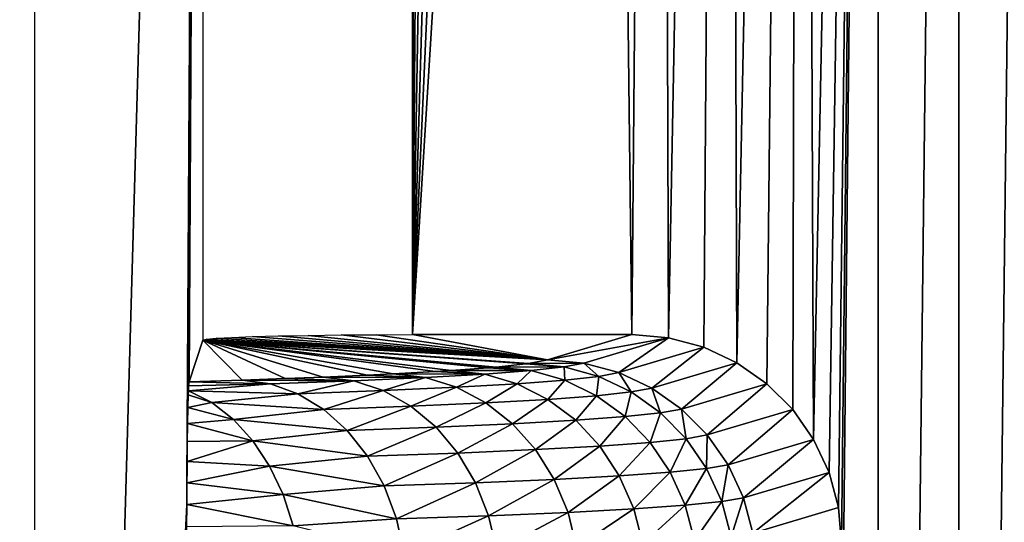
# Model space of a CAD drawing. Header units: millimetres. Extents: x -95 to 95, y -21 to 21.
# Tile 16 of 89: x -92.42 to -87.72, y 0.6 to 3. Entities that reach past the tile are written whole.
import ezdxf

# ---------------------------------------------------------------- set-up
doc = ezdxf.new("R2010")
doc.units = ezdxf.units.MM
doc.header["$LTSCALE"] = 135.540879
for name, color, linetype in [('19', 7, 'CONTINUOUS'), ('2', 7, 'CONTINUOUS'), ('22', 7, 'CONTINUOUS'), ('53', 7, 'CONTINUOUS'), ('60', 7, 'CONTINUOUS'), ('61', 7, 'CONTINUOUS')]:
    doc.layers.add(name, color=color, linetype=linetype)

msp = doc.modelspace()

# ---------------------------------------------------------------- linework, layer by layer
at = {"layer": '19', "color": 7, "linetype": 'Continuous', "true_color": 0xe0f2ff}
for points in [[(-87.5488, -16.5487, 110), (-87.9404, -16.5231, 110), (-87.5488, 16.5487, 110), (-87.5488, -16.5487, 110)], [(-87.5488, 16.5487, 110), (-87.9404, -16.5231, 110), (-87.9404, 16.5231, 110), (-87.5488, 16.5487, 110)], [(-87.9404, -16.5231, 110), (-88.3253, -16.4465, 110), (-87.9404, 16.5231, 110), (-87.9404, -16.5231, 110)], [(-87.9404, 16.5231, 110), (-88.3253, -16.4465, 110), (-88.3253, 16.4465, 110), (-87.9404, 16.5231, 110)], [(-88.6969, 16.3204, 110), (-88.3253, 16.4465, 110), (-88.6337, 1.0004, 110), (-88.6969, 16.3204, 110)], [(-88.6337, 1.0004, 110), (-88.3253, 16.4465, 110), (-88.5602, 0.8429, 110), (-88.6337, 1.0004, 110)], [(-88.5602, 0.8429, 110), (-88.3253, 16.4465, 110), (-88.5152, 0.6751, 110), (-88.5602, 0.8429, 110)], [(-88.5152, 0.6751, 110), (-88.3253, 16.4465, 110), (-88.5, 0.5019, 110), (-88.5152, 0.6751, 110)], [(-88.3253, -16.4465, 110), (-88.5, -0.5019, 110), (-88.3253, 16.4465, 110), (-88.3253, -16.4465, 110)], [(-88.3253, 16.4465, 110), (-88.5, -0.5019, 110), (-88.5, 0.5019, 110), (-88.3253, 16.4465, 110)], [(-89.0488, 16.1468, 110), (-88.6969, 16.3204, 110), (-88.9997, 1.3658, 110), (-89.0488, 16.1468, 110)], [(-88.9997, 1.3658, 110), (-88.6969, 16.3204, 110), (-88.8568, 1.2659, 110), (-88.9997, 1.3658, 110)], [(-88.8568, 1.2659, 110), (-88.6969, 16.3204, 110), (-88.7335, 1.1429, 110), (-88.8568, 1.2659, 110)], [(-88.7335, 1.1429, 110), (-88.6969, 16.3204, 110), (-88.6337, 1.0004, 110), (-88.7335, 1.1429, 110)], [(-89.3751, 15.9288, 110), (-89.0488, 16.1468, 110), (-89.327, 1.4848, 110), (-89.3751, 15.9288, 110)], [(-89.327, 1.4848, 110), (-89.0488, 16.1468, 110), (-89.158, 1.4396, 110), (-89.327, 1.4848, 110)], [(-89.158, 1.4396, 110), (-89.0488, 16.1468, 110), (-88.9997, 1.3658, 110), (-89.158, 1.4396, 110)], [(-89.6701, 15.6701, 110), (-89.3751, 15.9288, 110), (-89.5015, 1.5, 110), (-89.6701, 15.6701, 110)], [(-89.5015, 1.5, 110), (-89.3751, 15.9288, 110), (-89.327, 1.4848, 110), (-89.5015, 1.5, 110)], [(-89.9288, 15.3751, 110), (-89.6701, 15.6701, 110), (-90.5487, 1.5, 110), (-89.9288, 15.3751, 110)], [(-90.5487, 1.5, 110), (-89.6701, 15.6701, 110), (-89.5015, 1.5, 110), (-90.5487, 1.5, 110)], [(-90.1468, 15.0488, 110), (-89.9288, 15.3751, 110), (-90.5487, 1.5, 110), (-90.1468, 15.0488, 110)], [(-90.3204, 14.6969, 110), (-90.1468, 15.0488, 110), (-90.5487, 1.5, 110), (-90.3204, 14.6969, 110)], [(-90.4465, 14.3253, 110), (-90.3204, 14.6969, 110), (-90.5487, 1.5, 110), (-90.4465, 14.3253, 110)], [(-90.5231, 13.9404, 110), (-90.4465, 14.3253, 110), (-90.5487, 1.5, 110), (-90.5231, 13.9404, 110)], [(-90.5487, 13.5488, 110), (-90.5231, 13.9404, 110), (-90.5487, 1.5, 110), (-90.5487, 13.5488, 110)]]:
    msp.add_3dface(points, dxfattribs=at)
at = {"layer": '2', "color": 7, "linetype": 'Continuous', "true_color": 0xe0f2ff}
for points in [[(94, -20, 112.5), (94, 20, 112.5), (-94, 20, 112.5), (94, -20, 112.5)], [(-94, -20, 112.5), (94, -20, 112.5), (-94, 20, 112.5), (-94, -20, 112.5)]]:
    msp.add_3dface(points, dxfattribs=at)
at = {"layer": '22', "color": 7, "linetype": 'Continuous', "true_color": 0xe0f2ff}
for points in [[(-91.5487, 13.5488, 109.0087), (-92.3509, -14.3511, 17.0831), (-92.3509, 14.3511, 17.0831), (-91.5487, 13.5488, 109.0087)], [(-91.6262, 0.6893, 100.1306), (-92.3509, -14.3511, 17.0831), (-91.5487, 13.5488, 109.0087), (-91.6262, 0.6893, 100.1306)], [(-91.6255, 0.7937, 100.2079), (-91.6262, 0.6893, 100.1306), (-91.5487, 13.5488, 109.0087), (-91.6255, 0.7937, 100.2079)], [(-91.6246, 0.8945, 100.3059), (-91.6255, 0.7937, 100.2079), (-91.5487, 13.5488, 109.0087), (-91.6246, 0.8945, 100.3059)], [(-91.6236, 0.9897, 100.4262), (-91.6246, 0.8945, 100.3059), (-91.5487, 13.5488, 109.0087), (-91.6236, 0.9897, 100.4262)], [(-91.6223, 1.0766, 100.57), (-91.6236, 0.9897, 100.4262), (-91.5487, 13.5488, 109.0087), (-91.6223, 1.0766, 100.57)], [(-91.6209, 1.1523, 100.7387), (-91.6223, 1.0766, 100.57), (-91.5487, 13.5488, 109.0087), (-91.6209, 1.1523, 100.7387)], [(-91.6192, 1.2131, 100.9325), (-91.6209, 1.1523, 100.7387), (-91.5487, 13.5488, 109.0087), (-91.6192, 1.2131, 100.9325)], [(-91.6184, 1.2322, 101.0159), (-91.6192, 1.2131, 100.9325), (-91.5487, 13.5488, 109.0087), (-91.6184, 1.2322, 101.0159)], [(-91.6173, 1.2552, 101.1512), (-91.6184, 1.2322, 101.0159), (-91.5487, 13.5488, 109.0087), (-91.6173, 1.2552, 101.1512)], [(-91.6151, 1.2746, 101.3939), (-91.6173, 1.2552, 101.1512), (-91.5487, 13.5488, 109.0087), (-91.6151, 1.2746, 101.3939)], [(-91.5487, 1.474, 109.0087), (-91.6151, 1.2746, 101.3939), (-91.5487, 13.5488, 109.0087), (-91.5487, 1.474, 109.0087)], [(-91.6267, 0.5824, 100.0723), (-92.3509, -14.3511, 17.0831), (-91.6262, 0.6893, 100.1306), (-91.6267, 0.5824, 100.0723)]]:
    msp.add_3dface(points, dxfattribs=at)
at = {"layer": '53', "color": 7, "linetype": 'Continuous', "true_color": 0xe0f2ff}
for points in [[(-91.6151, 1.2746, 101.3939), (-91.5487, 1.474, 109.0087), (-91.3622, 1.2826, 101.6993), (-91.6151, 1.2746, 101.3939)], [(-89.904, 1.3795, 105.4001), (-91.5487, 1.474, 109.0087), (-91.5322, 1.4786, 109.1813), (-89.904, 1.3795, 105.4001)], [(-90.7644, 1.3062, 102.5995), (-91.5487, 1.474, 109.0087), (-90.6407, 1.3123, 102.8313), (-90.7644, 1.3062, 102.5995)], [(-90.9744, 1.297, 102.2478), (-91.5487, 1.474, 109.0087), (-90.7644, 1.3062, 102.5995), (-90.9744, 1.297, 102.2478)], [(-91.1562, 1.2899, 101.9768), (-91.5487, 1.474, 109.0087), (-90.9744, 1.297, 102.2478), (-91.1562, 1.2899, 101.9768)], [(-91.3622, 1.2826, 101.6993), (-91.5487, 1.474, 109.0087), (-91.1562, 1.2899, 101.9768), (-91.3622, 1.2826, 101.6993)], [(-91.5487, 1.474, 109.0087), (-89.904, 1.3795, 105.4001), (-89.9945, 1.3621, 104.7348), (-91.5487, 1.474, 109.0087)], [(-90.6407, 1.3123, 102.8313), (-91.5487, 1.474, 109.0087), (-90.4402, 1.3235, 103.26), (-90.6407, 1.3123, 102.8313)], [(-90.4402, 1.3235, 103.26), (-91.5487, 1.474, 109.0087), (-90.3646, 1.3283, 103.4441), (-90.4402, 1.3235, 103.26)], [(-90.3646, 1.3283, 103.4441), (-91.5487, 1.474, 109.0087), (-90.1871, 1.3416, 103.9509), (-90.3646, 1.3283, 103.4441)], [(-90.1871, 1.3416, 103.9509), (-91.5487, 1.474, 109.0087), (-90.1485, 1.345, 104.0805), (-90.1871, 1.3416, 103.9509)], [(-90.1485, 1.345, 104.0805), (-91.5487, 1.474, 109.0087), (-90.0079, 1.3603, 104.6645), (-90.1485, 1.345, 104.0805)], [(-90.0079, 1.3603, 104.6645), (-91.5487, 1.474, 109.0087), (-89.9945, 1.3621, 104.7348), (-90.0079, 1.3603, 104.6645)], [(-91.4861, 1.4829, 109.3485), (-89.904, 1.3795, 105.4001), (-91.5322, 1.4786, 109.1813), (-91.4861, 1.4829, 109.3485)], [(-91.4118, 1.487, 109.5051), (-89.904, 1.3795, 105.4001), (-91.4861, 1.4829, 109.3485), (-91.4118, 1.487, 109.5051)], [(-91.3116, 1.4907, 109.6466), (-89.904, 1.3795, 105.4001), (-91.4118, 1.487, 109.5051), (-91.3116, 1.4907, 109.6466)], [(-91.1885, 1.4939, 109.7686), (-89.904, 1.3795, 105.4001), (-91.3116, 1.4907, 109.6466), (-91.1885, 1.4939, 109.7686)], [(-91.0461, 1.4965, 109.8675), (-89.904, 1.3795, 105.4001), (-91.1885, 1.4939, 109.7686), (-91.0461, 1.4965, 109.8675)], [(-90.8889, 1.4984, 109.9404), (-89.904, 1.3795, 105.4001), (-91.0461, 1.4965, 109.8675), (-90.8889, 1.4984, 109.9404)], [(-90.7214, 1.4996, 109.985), (-89.904, 1.3795, 105.4001), (-90.8889, 1.4984, 109.9404), (-90.7214, 1.4996, 109.985)], [(-90.5487, 1.5, 110), (-89.904, 1.3795, 105.4001), (-90.7214, 1.4996, 109.985), (-90.5487, 1.5, 110)], [(-90.5487, 1.5, 110), (-89.5015, 1.5, 110), (-89.904, 1.3795, 105.4001), (-90.5487, 1.5, 110)]]:
    msp.add_3dface(points, dxfattribs=at)
at = {"layer": '60', "color": 7, "linetype": 'Continuous', "true_color": 0xe0f2ff}
for points in [[(-89.9945, 1.3621, 104.7348), (-89.904, 1.3795, 105.4001), (-89.7312, 1.364, 105.3854), (-89.9945, 1.3621, 104.7348)], [(-89.9945, 1.3621, 104.7348), (-89.7312, 1.364, 105.3854), (-89.8243, 1.3462, 104.7036), (-89.9945, 1.3621, 104.7348)], [(-89.8243, 1.3462, 104.7036), (-89.7312, 1.364, 105.3854), (-89.6592, 1.3006, 104.6742), (-89.8243, 1.3462, 104.7036)], [(-89.7312, 1.364, 105.3854), (-89.5637, 1.3187, 105.3719), (-89.6592, 1.3006, 104.6742), (-89.7312, 1.364, 105.3854)], [(-90.6407, 1.3123, 102.8313), (-90.4402, 1.3235, 103.26), (-90.204, 1.3117, 103.3813), (-90.6407, 1.3123, 102.8313)], [(-90.4402, 1.3235, 103.26), (-90.3646, 1.3283, 103.4441), (-90.204, 1.3117, 103.3813), (-90.4402, 1.3235, 103.26)], [(-90.3646, 1.3283, 103.4441), (-90.1871, 1.3416, 103.9509), (-89.9824, 1.3287, 104.0333), (-90.3646, 1.3283, 103.4441)], [(-90.3646, 1.3283, 103.4441), (-89.9824, 1.3287, 104.0333), (-90.204, 1.3117, 103.3813), (-90.3646, 1.3283, 103.4441)], [(-90.204, 1.3117, 103.3813), (-89.9824, 1.3287, 104.0333), (-90.0483, 1.2655, 103.3211), (-90.204, 1.3117, 103.3813)], [(-90.1871, 1.3416, 103.9509), (-90.1485, 1.345, 104.0805), (-89.9824, 1.3287, 104.0333), (-90.1871, 1.3416, 103.9509)], [(-90.1485, 1.345, 104.0805), (-90.0079, 1.3603, 104.6645), (-89.8243, 1.3462, 104.7036), (-90.1485, 1.345, 104.0805)], [(-90.1485, 1.345, 104.0805), (-89.8243, 1.3462, 104.7036), (-89.9824, 1.3287, 104.0333), (-90.1485, 1.345, 104.0805)], [(-89.9824, 1.3287, 104.0333), (-89.8212, 1.2828, 103.9883), (-90.0483, 1.2655, 103.3211), (-89.9824, 1.3287, 104.0333)], [(-90.0079, 1.3603, 104.6645), (-89.9945, 1.3621, 104.7348), (-89.8243, 1.3462, 104.7036), (-90.0079, 1.3603, 104.6645)], [(-89.9824, 1.3287, 104.0333), (-89.8243, 1.3462, 104.7036), (-89.8212, 1.2828, 103.9883), (-89.9824, 1.3287, 104.0333)], [(-89.8243, 1.3462, 104.7036), (-89.6592, 1.3006, 104.6742), (-89.8212, 1.2828, 103.9883), (-89.8243, 1.3462, 104.7036)], [(-89.6592, 1.3006, 104.6742), (-89.5637, 1.3187, 105.3719), (-89.5042, 1.2266, 104.6475), (-89.6592, 1.3006, 104.6742)], [(-89.5637, 1.3187, 105.3719), (-89.4065, 1.2449, 105.3601), (-89.5042, 1.2266, 104.6475), (-89.5637, 1.3187, 105.3719)], [(-91.6173, 1.2552, 101.1512), (-91.6151, 1.2746, 101.3939), (-91.227, 1.265, 101.5936), (-91.6173, 1.2552, 101.1512)], [(-91.6151, 1.2746, 101.3939), (-91.3622, 1.2826, 101.6993), (-91.227, 1.265, 101.5936), (-91.6151, 1.2746, 101.3939)], [(-91.3622, 1.2826, 101.6993), (-91.1562, 1.2899, 101.9768), (-90.8292, 1.2797, 102.1558), (-91.3622, 1.2826, 101.6993)], [(-91.227, 1.265, 101.5936), (-91.3622, 1.2826, 101.6993), (-90.8292, 1.2797, 102.1558), (-91.227, 1.265, 101.5936)], [(-91.0956, 1.2181, 101.4921), (-91.227, 1.265, 101.5936), (-90.8292, 1.2797, 102.1558), (-91.0956, 1.2181, 101.4921)], [(-91.1562, 1.2899, 101.9768), (-90.9744, 1.297, 102.2478), (-90.8292, 1.2797, 102.1558), (-91.1562, 1.2899, 101.9768)], [(-91.0956, 1.2181, 101.4921), (-90.8292, 1.2797, 102.1558), (-90.6884, 1.233, 102.0673), (-91.0956, 1.2181, 101.4921)], [(-90.9744, 1.297, 102.2478), (-90.7644, 1.3062, 102.5995), (-90.4872, 1.2953, 102.7535), (-90.9744, 1.297, 102.2478)], [(-90.9744, 1.297, 102.2478), (-90.4872, 1.2953, 102.7535), (-90.8292, 1.2797, 102.1558), (-90.9744, 1.297, 102.2478)], [(-90.8292, 1.2797, 102.1558), (-90.4872, 1.2953, 102.7535), (-90.6884, 1.233, 102.0673), (-90.8292, 1.2797, 102.1558)], [(-90.7644, 1.3062, 102.5995), (-90.6407, 1.3123, 102.8313), (-90.4872, 1.2953, 102.7535), (-90.7644, 1.3062, 102.5995)], [(-90.4872, 1.2953, 102.7535), (-90.3382, 1.2489, 102.6788), (-90.6884, 1.233, 102.0673), (-90.4872, 1.2953, 102.7535)], [(-90.6407, 1.3123, 102.8313), (-90.204, 1.3117, 103.3813), (-90.4872, 1.2953, 102.7535), (-90.6407, 1.3123, 102.8313)], [(-90.4872, 1.2953, 102.7535), (-90.204, 1.3117, 103.3813), (-90.3382, 1.2489, 102.6788), (-90.4872, 1.2953, 102.7535)], [(-90.204, 1.3117, 103.3813), (-90.0483, 1.2655, 103.3211), (-90.3382, 1.2489, 102.6788), (-90.204, 1.3117, 103.3813)], [(-90.0483, 1.2655, 103.3211), (-89.8212, 1.2828, 103.9883), (-89.902, 1.1912, 103.2654), (-90.0483, 1.2655, 103.3211)], [(-89.8212, 1.2828, 103.9883), (-89.6699, 1.2087, 103.9469), (-89.902, 1.1912, 103.2654), (-89.8212, 1.2828, 103.9883)], [(-89.8212, 1.2828, 103.9883), (-89.6592, 1.3006, 104.6742), (-89.6699, 1.2087, 103.9469), (-89.8212, 1.2828, 103.9883)], [(-89.6592, 1.3006, 104.6742), (-89.5042, 1.2266, 104.6475), (-89.6699, 1.2087, 103.9469), (-89.6592, 1.3006, 104.6742)], [(-91.6192, 1.2131, 100.9325), (-91.6184, 1.2322, 101.0159), (-91.5064, 1.1756, 100.9123), (-91.6192, 1.2131, 100.9325)], [(-91.0956, 1.2181, 101.4921), (-91.6184, 1.2322, 101.0159), (-91.227, 1.265, 101.5936), (-91.0956, 1.2181, 101.4921)], [(-91.6184, 1.2322, 101.0159), (-91.6173, 1.2552, 101.1512), (-91.227, 1.265, 101.5936), (-91.6184, 1.2322, 101.0159)], [(-91.5064, 1.1756, 100.9123), (-91.6184, 1.2322, 101.0159), (-91.0956, 1.2181, 101.4921), (-91.5064, 1.1756, 100.9123)], [(-90.9721, 1.1434, 101.3976), (-91.0956, 1.2181, 101.4921), (-90.6884, 1.233, 102.0673), (-90.9721, 1.1434, 101.3976)], [(-90.9721, 1.1434, 101.3976), (-90.6884, 1.233, 102.0673), (-90.5561, 1.1584, 101.9849), (-90.9721, 1.1434, 101.3976)], [(-90.6884, 1.233, 102.0673), (-90.3382, 1.2489, 102.6788), (-90.5561, 1.1584, 101.9849), (-90.6884, 1.233, 102.0673)], [(-90.3382, 1.2489, 102.6788), (-90.1983, 1.1744, 102.6094), (-90.5561, 1.1584, 101.9849), (-90.3382, 1.2489, 102.6788)], [(-90.3382, 1.2489, 102.6788), (-90.0483, 1.2655, 103.3211), (-90.1983, 1.1744, 102.6094), (-90.3382, 1.2489, 102.6788)], [(-90.0483, 1.2655, 103.3211), (-89.902, 1.1912, 103.2654), (-90.1983, 1.1744, 102.6094), (-90.0483, 1.2655, 103.3211)], [(-89.6699, 1.2087, 103.9469), (-89.5042, 1.2266, 104.6475), (-89.533, 1.1086, 103.9102), (-89.6699, 1.2087, 103.9469)], [(-89.5042, 1.2266, 104.6475), (-89.3641, 1.1266, 104.6241), (-89.533, 1.1086, 103.9102), (-89.5042, 1.2266, 104.6475)], [(-89.5042, 1.2266, 104.6475), (-89.4065, 1.2449, 105.3601), (-89.3641, 1.1266, 104.6241), (-89.5042, 1.2266, 104.6475)], [(-89.4065, 1.2449, 105.3601), (-89.2644, 1.1449, 105.3503), (-89.3641, 1.1266, 104.6241), (-89.4065, 1.2449, 105.3601)], [(-91.6209, 1.1523, 100.7387), (-91.6192, 1.2131, 100.9325), (-91.5064, 1.1756, 100.9123), (-91.6209, 1.1523, 100.7387)], [(-91.6209, 1.1523, 100.7387), (-91.5064, 1.1756, 100.9123), (-91.4034, 1.0955, 100.8166), (-91.6209, 1.1523, 100.7387)], [(-90.9721, 1.1434, 101.3976), (-91.5064, 1.1756, 100.9123), (-91.0956, 1.2181, 101.4921), (-90.9721, 1.1434, 101.3976)], [(-91.4034, 1.0955, 100.8166), (-91.5064, 1.1756, 100.9123), (-90.9721, 1.1434, 101.3976), (-91.4034, 1.0955, 100.8166)], [(-90.1983, 1.1744, 102.6094), (-89.902, 1.1912, 103.2654), (-90.0716, 1.0742, 102.5475), (-90.1983, 1.1744, 102.6094)], [(-89.902, 1.1912, 103.2654), (-89.7696, 1.0911, 103.2159), (-90.0716, 1.0742, 102.5475), (-89.902, 1.1912, 103.2654)], [(-89.902, 1.1912, 103.2654), (-89.6699, 1.2087, 103.9469), (-89.7696, 1.0911, 103.2159), (-89.902, 1.1912, 103.2654)], [(-89.6699, 1.2087, 103.9469), (-89.533, 1.1086, 103.9102), (-89.7696, 1.0911, 103.2159), (-89.6699, 1.2087, 103.9469)], [(-91.6223, 1.0766, 100.57), (-91.6209, 1.1523, 100.7387), (-91.4034, 1.0955, 100.8166), (-91.6223, 1.0766, 100.57)], [(-90.8603, 1.0431, 101.3128), (-91.4034, 1.0955, 100.8166), (-90.9721, 1.1434, 101.3976), (-90.8603, 1.0431, 101.3128)], [(-90.8603, 1.0431, 101.3128), (-90.9721, 1.1434, 101.3976), (-90.5561, 1.1584, 101.9849), (-90.8603, 1.0431, 101.3128)], [(-90.8603, 1.0431, 101.3128), (-90.5561, 1.1584, 101.9849), (-90.4363, 1.0582, 101.9112), (-90.8603, 1.0431, 101.3128)], [(-90.5561, 1.1584, 101.9849), (-90.1983, 1.1744, 102.6094), (-90.4363, 1.0582, 101.9112), (-90.5561, 1.1584, 101.9849)], [(-90.1983, 1.1744, 102.6094), (-90.0716, 1.0742, 102.5475), (-90.4363, 1.0582, 101.9112), (-90.1983, 1.1744, 102.6094)], [(-89.3641, 1.1266, 104.6241), (-89.2644, 1.1449, 105.3503), (-89.2429, 1.0034, 104.6049), (-89.3641, 1.1266, 104.6241)], [(-89.2644, 1.1449, 105.3503), (-89.1417, 1.0217, 105.3427), (-89.2429, 1.0034, 104.6049), (-89.2644, 1.1449, 105.3503)], [(-91.6223, 1.0766, 100.57), (-91.4034, 1.0955, 100.8166), (-91.3108, 0.9938, 100.7313), (-91.6223, 1.0766, 100.57)], [(-91.3108, 0.9938, 100.7313), (-91.4034, 1.0955, 100.8166), (-90.8603, 1.0431, 101.3128), (-91.3108, 0.9938, 100.7313)], [(-90.0716, 1.0742, 102.5475), (-89.7696, 1.0911, 103.2159), (-89.962, 0.9512, 102.4948), (-90.0716, 1.0742, 102.5475)], [(-89.7696, 1.0911, 103.2159), (-89.6551, 0.968, 103.174), (-89.962, 0.9512, 102.4948), (-89.7696, 1.0911, 103.2159)], [(-89.7696, 1.0911, 103.2159), (-89.533, 1.1086, 103.9102), (-89.6551, 0.968, 103.174), (-89.7696, 1.0911, 103.2159)], [(-89.533, 1.1086, 103.9102), (-89.4146, 0.9855, 103.8795), (-89.6551, 0.968, 103.174), (-89.533, 1.1086, 103.9102)], [(-89.533, 1.1086, 103.9102), (-89.3641, 1.1266, 104.6241), (-89.4146, 0.9855, 103.8795), (-89.533, 1.1086, 103.9102)], [(-89.3641, 1.1266, 104.6241), (-89.2429, 1.0034, 104.6049), (-89.4146, 0.9855, 103.8795), (-89.3641, 1.1266, 104.6241)], [(-91.6236, 0.9897, 100.4262), (-91.6223, 1.0766, 100.57), (-91.3108, 0.9938, 100.7313), (-91.6236, 0.9897, 100.4262)], [(-90.7634, 0.9201, 101.2402), (-91.3108, 0.9938, 100.7313), (-90.8603, 1.0431, 101.3128), (-90.7634, 0.9201, 101.2402)], [(-90.7634, 0.9201, 101.2402), (-90.8603, 1.0431, 101.3128), (-90.4363, 1.0582, 101.9112), (-90.7634, 0.9201, 101.2402)], [(-90.7634, 0.9201, 101.2402), (-90.4363, 1.0582, 101.9112), (-90.3326, 0.9352, 101.8483), (-90.7634, 0.9201, 101.2402)], [(-90.4363, 1.0582, 101.9112), (-90.0716, 1.0742, 102.5475), (-90.3326, 0.9352, 101.8483), (-90.4363, 1.0582, 101.9112)], [(-90.0716, 1.0742, 102.5475), (-89.962, 0.9512, 102.4948), (-90.3326, 0.9352, 101.8483), (-90.0716, 1.0742, 102.5475)], [(-91.6246, 0.8945, 100.3059), (-91.3108, 0.9938, 100.7313), (-91.2311, 0.8731, 100.6588), (-91.6246, 0.8945, 100.3059)], [(-91.6246, 0.8945, 100.3059), (-91.6236, 0.9897, 100.4262), (-91.3108, 0.9938, 100.7313), (-91.6246, 0.8945, 100.3059)], [(-91.2311, 0.8731, 100.6588), (-91.3108, 0.9938, 100.7313), (-90.7634, 0.9201, 101.2402), (-91.2311, 0.8731, 100.6588)], [(-89.4146, 0.9855, 103.8795), (-89.2429, 1.0034, 104.6049), (-89.3184, 0.8431, 103.8556), (-89.4146, 0.9855, 103.8795)], [(-89.2429, 1.0034, 104.6049), (-89.1445, 0.8609, 104.5904), (-89.3184, 0.8431, 103.8556), (-89.2429, 1.0034, 104.6049)], [(-89.2429, 1.0034, 104.6049), (-89.1417, 1.0217, 105.3427), (-89.1445, 0.8609, 104.5904), (-89.2429, 1.0034, 104.6049)], [(-89.1417, 1.0217, 105.3427), (-89.042, 0.8791, 105.3378), (-89.1445, 0.8609, 104.5904), (-89.1417, 1.0217, 105.3427)], [(-90.3326, 0.9352, 101.8483), (-89.962, 0.9512, 102.4948), (-90.248, 0.7932, 101.7981), (-90.3326, 0.9352, 101.8483)], [(-89.962, 0.9512, 102.4948), (-89.8727, 0.8091, 102.453), (-90.248, 0.7932, 101.7981), (-89.962, 0.9512, 102.4948)], [(-89.962, 0.9512, 102.4948), (-89.6551, 0.968, 103.174), (-89.8727, 0.8091, 102.453), (-89.962, 0.9512, 102.4948)], [(-89.6551, 0.968, 103.174), (-89.5618, 0.8258, 103.141), (-89.8727, 0.8091, 102.453), (-89.6551, 0.968, 103.174)], [(-89.6551, 0.968, 103.174), (-89.4146, 0.9855, 103.8795), (-89.5618, 0.8258, 103.141), (-89.6551, 0.968, 103.174)], [(-89.4146, 0.9855, 103.8795), (-89.3184, 0.8431, 103.8556), (-89.5618, 0.8258, 103.141), (-89.4146, 0.9855, 103.8795)], [(-91.6255, 0.7937, 100.2079), (-91.6246, 0.8945, 100.3059), (-91.2311, 0.8731, 100.6588), (-91.6255, 0.7937, 100.2079)], [(-90.6843, 0.7782, 101.1821), (-91.2311, 0.8731, 100.6588), (-90.7634, 0.9201, 101.2402), (-90.6843, 0.7782, 101.1821)], [(-90.6843, 0.7782, 101.1821), (-90.7634, 0.9201, 101.2402), (-90.3326, 0.9352, 101.8483), (-90.6843, 0.7782, 101.1821)], [(-90.6843, 0.7782, 101.1821), (-90.3326, 0.9352, 101.8483), (-90.248, 0.7932, 101.7981), (-90.6843, 0.7782, 101.1821)], [(-91.6255, 0.7937, 100.2079), (-91.2311, 0.8731, 100.6588), (-91.1663, 0.7366, 100.6008), (-91.6255, 0.7937, 100.2079)], [(-91.1663, 0.7366, 100.6008), (-91.2311, 0.8731, 100.6588), (-90.6843, 0.7782, 101.1821), (-91.1663, 0.7366, 100.6008)], [(-89.3184, 0.8431, 103.8556), (-89.1445, 0.8609, 104.5904), (-89.2471, 0.6857, 103.8393), (-89.3184, 0.8431, 103.8556)], [(-89.1445, 0.8609, 104.5904), (-89.0718, 0.7034, 104.581), (-89.2471, 0.6857, 103.8393), (-89.1445, 0.8609, 104.5904)], [(-89.1445, 0.8609, 104.5904), (-89.042, 0.8791, 105.3378), (-89.0718, 0.7034, 104.581), (-89.1445, 0.8609, 104.5904)], [(-89.042, 0.8791, 105.3378), (-88.9685, 0.7213, 105.3355), (-89.0718, 0.7034, 104.581), (-89.042, 0.8791, 105.3378)], [(-90.248, 0.7932, 101.7981), (-89.8727, 0.8091, 102.453), (-90.1851, 0.6363, 101.7621), (-90.248, 0.7932, 101.7981)], [(-89.8727, 0.8091, 102.453), (-89.8063, 0.6521, 102.4233), (-90.1851, 0.6363, 101.7621), (-89.8727, 0.8091, 102.453)], [(-89.8727, 0.8091, 102.453), (-89.5618, 0.8258, 103.141), (-89.8063, 0.6521, 102.4233), (-89.8727, 0.8091, 102.453)], [(-89.5618, 0.8258, 103.141), (-89.4927, 0.6686, 103.1179), (-89.8063, 0.6521, 102.4233), (-89.5618, 0.8258, 103.141)], [(-89.5618, 0.8258, 103.141), (-89.3184, 0.8431, 103.8556), (-89.4927, 0.6686, 103.1179), (-89.5618, 0.8258, 103.141)], [(-89.3184, 0.8431, 103.8556), (-89.2471, 0.6857, 103.8393), (-89.4927, 0.6686, 103.1179), (-89.3184, 0.8431, 103.8556)], [(-91.6262, 0.6893, 100.1306), (-91.6255, 0.7937, 100.2079), (-91.1663, 0.7366, 100.6008), (-91.6262, 0.6893, 100.1306)], [(-90.6254, 0.6216, 101.1402), (-91.1663, 0.7366, 100.6008), (-90.6843, 0.7782, 101.1821), (-90.6254, 0.6216, 101.1402)], [(-90.6254, 0.6216, 101.1402), (-90.6843, 0.7782, 101.1821), (-90.248, 0.7932, 101.7981), (-90.6254, 0.6216, 101.1402)], [(-90.6254, 0.6216, 101.1402), (-90.248, 0.7932, 101.7981), (-90.1851, 0.6363, 101.7621), (-90.6254, 0.6216, 101.1402)], [(-91.6262, 0.6893, 100.1306), (-91.1663, 0.7366, 100.6008), (-91.1181, 0.5879, 100.5589), (-91.6262, 0.6893, 100.1306)], [(-91.1181, 0.5879, 100.5589), (-91.1663, 0.7366, 100.6008), (-90.6254, 0.6216, 101.1402), (-91.1181, 0.5879, 100.5589)], [(-89.0718, 0.7034, 104.581), (-88.9685, 0.7213, 105.3355), (-89.0269, 0.5355, 104.5771), (-89.0718, 0.7034, 104.581)], [(-88.9685, 0.7213, 105.3355), (-88.9233, 0.5532, 105.3359), (-89.0269, 0.5355, 104.5771), (-88.9685, 0.7213, 105.3355)], [(-91.6267, 0.5824, 100.0723), (-91.6262, 0.6893, 100.1306), (-91.1181, 0.5879, 100.5589), (-91.6267, 0.5824, 100.0723)], [(-89.8063, 0.6521, 102.4233), (-89.4927, 0.6686, 103.1179), (-89.765, 0.4849, 102.4066), (-89.8063, 0.6521, 102.4233)], [(-89.4927, 0.6686, 103.1179), (-89.4497, 0.5012, 103.1053), (-89.765, 0.4849, 102.4066), (-89.4927, 0.6686, 103.1179)], [(-89.4927, 0.6686, 103.1179), (-89.2471, 0.6857, 103.8393), (-89.4497, 0.5012, 103.1053), (-89.4927, 0.6686, 103.1179)], [(-89.2471, 0.6857, 103.8393), (-89.203, 0.5181, 103.831), (-89.4497, 0.5012, 103.1053), (-89.2471, 0.6857, 103.8393)], [(-89.2471, 0.6857, 103.8393), (-89.0718, 0.7034, 104.581), (-89.203, 0.5181, 103.831), (-89.2471, 0.6857, 103.8393)], [(-89.0718, 0.7034, 104.581), (-89.0269, 0.5355, 104.5771), (-89.203, 0.5181, 103.831), (-89.0718, 0.7034, 104.581)], [(-90.5885, 0.4548, 101.1157), (-91.1181, 0.5879, 100.5589), (-90.6254, 0.6216, 101.1402), (-90.5885, 0.4548, 101.1157)], [(-90.5885, 0.4548, 101.1157), (-90.6254, 0.6216, 101.1402), (-90.1851, 0.6363, 101.7621), (-90.5885, 0.4548, 101.1157)], [(-90.5885, 0.4548, 101.1157), (-90.1851, 0.6363, 101.7621), (-90.1457, 0.4694, 101.7414), (-90.5885, 0.4548, 101.1157)], [(-90.1851, 0.6363, 101.7621), (-89.8063, 0.6521, 102.4233), (-90.1457, 0.4694, 101.7414), (-90.1851, 0.6363, 101.7621)], [(-89.8063, 0.6521, 102.4233), (-89.765, 0.4849, 102.4066), (-90.1457, 0.4694, 101.7414), (-89.8063, 0.6521, 102.4233)]]:
    msp.add_3dface(points, dxfattribs=at)
at = {"layer": '61', "color": 7, "linetype": 'Continuous', "true_color": 0xe0f2ff}
for points in [[(-89.5015, 1.5, 110), (-89.327, 1.4848, 110), (-89.904, 1.3795, 105.4001), (-89.5015, 1.5, 110)], [(-89.904, 1.3795, 105.4001), (-89.327, 1.4848, 110), (-89.7312, 1.364, 105.3854), (-89.904, 1.3795, 105.4001)], [(-89.327, 1.4848, 110), (-89.5637, 1.3187, 105.3719), (-89.7312, 1.364, 105.3854), (-89.327, 1.4848, 110)], [(-89.327, 1.4848, 110), (-89.158, 1.4396, 110), (-89.5637, 1.3187, 105.3719), (-89.327, 1.4848, 110)], [(-89.158, 1.4396, 110), (-89.4065, 1.2449, 105.3601), (-89.5637, 1.3187, 105.3719), (-89.158, 1.4396, 110)], [(-89.158, 1.4396, 110), (-88.9997, 1.3658, 110), (-89.4065, 1.2449, 105.3601), (-89.158, 1.4396, 110)], [(-88.9997, 1.3658, 110), (-89.2644, 1.1449, 105.3503), (-89.4065, 1.2449, 105.3601), (-88.9997, 1.3658, 110)], [(-88.9997, 1.3658, 110), (-88.8568, 1.2659, 110), (-89.2644, 1.1449, 105.3503), (-88.9997, 1.3658, 110)], [(-88.8568, 1.2659, 110), (-89.1417, 1.0217, 105.3427), (-89.2644, 1.1449, 105.3503), (-88.8568, 1.2659, 110)], [(-88.8568, 1.2659, 110), (-88.7335, 1.1429, 110), (-89.1417, 1.0217, 105.3427), (-88.8568, 1.2659, 110)], [(-88.7335, 1.1429, 110), (-89.042, 0.8791, 105.3378), (-89.1417, 1.0217, 105.3427), (-88.7335, 1.1429, 110)], [(-88.7335, 1.1429, 110), (-88.6337, 1.0004, 110), (-89.042, 0.8791, 105.3378), (-88.7335, 1.1429, 110)], [(-88.6337, 1.0004, 110), (-88.9685, 0.7213, 105.3355), (-89.042, 0.8791, 105.3378), (-88.6337, 1.0004, 110)], [(-88.6337, 1.0004, 110), (-88.5602, 0.8429, 110), (-88.9685, 0.7213, 105.3355), (-88.6337, 1.0004, 110)], [(-88.5602, 0.8429, 110), (-88.9233, 0.5532, 105.3359), (-88.9685, 0.7213, 105.3355), (-88.5602, 0.8429, 110)], [(-88.5602, 0.8429, 110), (-88.5152, 0.6751, 110), (-88.9233, 0.5532, 105.3359), (-88.5602, 0.8429, 110)], [(-88.5152, 0.6751, 110), (-88.5, 0.5019, 110), (-88.9233, 0.5532, 105.3359), (-88.5152, 0.6751, 110)]]:
    msp.add_3dface(points, dxfattribs=at)

doc.saveas('drawing.dxf')
